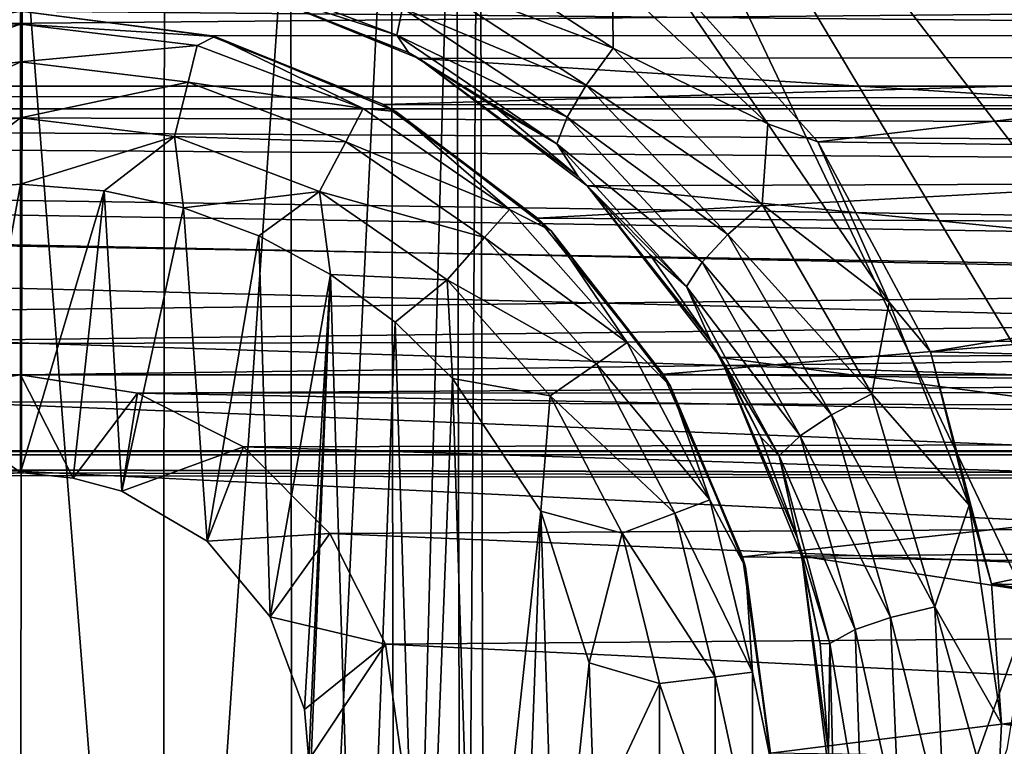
# Model space of a CAD drawing. Header units: metres. Extents: x -95 to 103, y -12 to 12.
# Tile 88 of 256: x -74.2 to -72.5, y 2.41 to 3.67. Entities that reach past the tile are written whole.
import ezdxf

# ---------------------------------------------------------------- set-up
doc = ezdxf.new("R2010")
doc.units = ezdxf.units.M
doc.layers.add('solid_P74500', color=7, linetype='CONTINUOUS')
doc.layers.add('solid_P74500_01', color=7, linetype='CONTINUOUS')

msp = doc.modelspace()

# ---------------------------------------------------------------- linework, layer by layer
at = {"layer": 'solid_P74500'}
for points in [[(-72.165939, 3.03888, -1.8), (-73.40506, 4.65, -1.8), (-69.668259, 5.292052, -1.8)], [(-17, 3.510733, 10.951016), (-90.699997, 3.510733, 10.951016), (-92.5, 5.004237, 10.35396)], [(-73.434319, 0.253508, -1.8), (-73.445152, 4.401396, -1.8), (-73.40506, 4.65, -1.8)], [(-73.393272, 0, -1.8), (-73.434319, 0.253508, -1.8), (-73.40506, 4.65, -1.8)], [(-72.338852, 2.865844, -1.8), (-72.451118, 2.647376, -1.8), (-73.40506, 4.65, -1.8)], [(-73.393272, 0, -1.8), (-73.40506, 4.65, -1.8), (-72.451118, 2.647376, -1.8)], [(-72.165939, 3.03888, -1.8), (-72.338852, 2.865844, -1.8), (-73.40506, 4.65, -1.8)], [(92.5, 3.494029, 12.000992), (92.5, 4.408051, 11.696763), (-94.018356, 3.995162, 11.844352)], [(-73.550743, 0.477996, -1.8), (-73.557976, 4.181844, -1.8), (-73.445152, 4.401396, -1.8)], [(-73.434319, 0.253508, -1.8), (-73.550743, 0.477996, -1.8), (-73.445152, 4.401396, -1.8)], [(-13, 4.208375, 10.163148), (-90.699997, 4.208374, 10.163147), (-90.699997, 3.510733, 10.424719)], [(-13, 4.208375, 10.163148), (-90.699997, 3.510733, 10.424719), (-13, 3.510733, 10.424719)], [(-73.729462, 0.654936, -1.8), (-73.731743, 4.007948, -1.8), (-73.557976, 4.181844, -1.8)], [(-73.550743, 0.477996, -1.8), (-73.729462, 0.654936, -1.8), (-73.557976, 4.181844, -1.8)], [(92.5, 3.494029, 12.000992), (-94.018356, 3.995162, 11.844352), (-94.018356, 3.057308, 12.120349)], [(-73.9534, 0.767877, -1.8), (-73.950836, 3.895406, -1.8), (-73.731743, 4.007948, -1.8)], [(-73.729462, 0.654936, -1.8), (-73.9534, 0.767877, -1.8), (-73.731743, 4.007948, -1.8)], [(-74.203156, 0.806697, -1.8), (-74.442993, 3.893337, -1.8), (-74.196892, 3.855084, -1.8)], [(-73.9534, 0.767877, -1.8), (-74.196892, 3.855084, -1.8), (-73.950836, 3.895406, -1.8)], [(-84.199997, 3.049433, -8.148065), (-14.325, 3.841013, -7.806084), (-85.675003, 3.840867, -7.806155)], [(-84.199997, 3.049433, -8.148065), (-79.199997, 3.049433, -8.148065), (-14.325, 3.841013, -7.806084)], [(-79.199997, 3.049433, -8.148065), (-74.199997, 3.049433, -8.148065), (-14.325, 3.841013, -7.806084)], [(-73.9534, 0.767877, -1.8), (-74.203156, 0.806697, -1.8), (-74.196892, 3.855084, -1.8)], [(-74.199997, 3.049433, -8.148065), (-69.199997, 3.049433, -8.148065), (-14.325, 3.841013, -7.806084)], [(-73.516541, 3.745757, -11.808289), (-73.485123, 3.817962, -11.847516), (-73.173546, 3.61561, -11.920643)], [(-73.173546, 3.61561, -11.920643), (-73.485123, 3.817962, -11.847516), (-73.174294, 3.73789, -11.919488)], [(-73.863747, 3.756431, -11.614441), (-73.548164, 3.638093, -11.66437), (-73.859436, 3.737946, -11.515864)], [(-73.538086, 3.68514, -11.748222), (-73.548164, 3.638093, -11.66437), (-73.863747, 3.756431, -11.614441)], [(-72.905075, 3.484595, -11.999887), (-73.174294, 3.73789, -11.919488), (-73.094147, 3.760041, -11.921078)], [(-70.320724, 3.746235, -11.925424), (-72.818436, 3.453269, -12.013532), (-73.094147, 3.760041, -11.921078)], [(-72.905075, 3.484595, -11.999887), (-73.094147, 3.760041, -11.921078), (-72.818436, 3.453269, -12.013532)], [(-73.528175, 3.608274, -11.569904), (-73.842262, 3.733493, -10.877088), (-73.859436, 3.737946, -11.515864)], [(-73.548164, 3.638093, -11.66437), (-73.528175, 3.608274, -11.569904), (-73.859436, 3.737946, -11.515864)], [(-73.516541, 3.745757, -11.808289), (-73.219818, 3.551673, -11.881769), (-73.538086, 3.68514, -11.748222)], [(-73.516541, 3.745757, -11.808289), (-73.173546, 3.61561, -11.920643), (-73.219818, 3.551673, -11.881769)], [(-73.173546, 3.61561, -11.920643), (-73.174294, 3.73789, -11.919488), (-72.905075, 3.484595, -11.999887)], [(-70.320724, 3.746235, -11.925424), (-70.602242, 3.423377, -12.022083), (-72.818436, 3.453269, -12.013532)], [(-69.882599, 3.602482, -10.921178), (-69.555458, 3.733841, -10.876968), (-73.842262, 3.733493, -10.877088)], [(-69.882599, 3.602482, -10.921178), (-73.842262, 3.733493, -10.877088), (-73.510132, 3.598021, -10.922648)], [(-73.528175, 3.608274, -11.569904), (-73.510132, 3.598021, -10.922648), (-73.842262, 3.733493, -10.877088)], [(-73.538086, 3.68514, -11.748222), (-73.252953, 3.495954, -11.822245), (-73.548164, 3.638093, -11.66437)], [(-73.219818, 3.551673, -11.881769), (-73.252953, 3.495954, -11.822245), (-73.538086, 3.68514, -11.748222)], [(-74.199997, 3.68, -9.190625), (-74.532959, 3.636655, -9.207863), (-79.199997, 3.68, -9.190625)], [(-74.536469, 3.635704, -12.7), (-74.532959, 3.636655, -9.207863), (-74.199997, 3.68, -9.190625)], [(-74.536469, 3.635704, -12.7), (-74.199997, 3.68, -9.190625), (-74.199997, 3.68, -12.7)], [(-74.505669, 3.620139, -12.814588), (-74.536469, 3.635704, -12.7), (-74.199997, 3.68, -12.7)], [(-74.505669, 3.620139, -12.814588), (-74.199997, 3.68, -12.7), (-74.199997, 3.657254, -12.814588)], [(-69.532959, 3.636655, -9.207863), (-73.872665, 3.637856, -9.207389), (-74.199997, 3.68, -9.190625)], [(-74.199997, 3.68, -12.7), (-74.199997, 3.68, -9.190625), (-73.872665, 3.637856, -9.207389)], [(-69.199997, 3.68, -9.190625), (-69.532959, 3.636655, -9.207863), (-74.199997, 3.68, -9.190625)], [(-74.199997, 3.68, -12.7), (-73.872665, 3.637856, -9.207389), (-73.863533, 3.635704, -12.7)], [(-74.199997, 3.68, -12.7), (-73.863533, 3.635704, -12.7), (-74.199997, 3.657254, -12.814588)], [(-74.490105, 3.556991, -12.912048), (-74.505669, 3.620139, -12.814588), (-74.199997, 3.657254, -12.814588)], [(-74.490105, 3.556991, -12.912048), (-74.199997, 3.657254, -12.814588), (-74.199997, 3.592215, -12.912048)], [(-74.199997, 3.657254, -12.814588), (-73.894333, 3.620139, -12.814588), (-74.199997, 3.592215, -12.912048)], [(-73.863533, 3.635704, -12.7), (-73.894333, 3.620139, -12.814588), (-74.199997, 3.657254, -12.814588)], [(-73.863533, 3.635704, -12.7), (-73.60643, 3.510952, -12.814588), (-73.894333, 3.620139, -12.814588)], [(-69.532959, 3.636655, -9.207863), (-73.571136, 3.51812, -9.253801), (-73.872665, 3.637856, -9.207389)], [(-73.863533, 3.635704, -12.7), (-73.872665, 3.637856, -9.207389), (-73.571136, 3.51812, -9.253801)], [(-73.863533, 3.635704, -12.7), (-73.571136, 3.51812, -9.253801), (-73.550003, 3.505833, -12.7)], [(-73.863533, 3.635704, -12.7), (-73.550003, 3.505833, -12.7), (-73.60643, 3.510952, -12.814588)], [(-69.532959, 3.636655, -9.207863), (-69.842018, 3.510387, -9.256737), (-73.571136, 3.51812, -9.253801)], [(-73.548164, 3.638093, -11.66437), (-73.270859, 3.449903, -11.739147), (-73.528175, 3.608274, -11.569904)], [(-73.252953, 3.495954, -11.822245), (-73.270859, 3.449903, -11.739147), (-73.548164, 3.638093, -11.66437)], [(-73.894333, 3.620139, -12.814588), (-73.909897, 3.556991, -12.912048), (-74.199997, 3.592215, -12.912048)], [(-73.894333, 3.620139, -12.814588), (-73.60643, 3.510952, -12.814588), (-73.909897, 3.556991, -12.912048)], [(-73.374428, 3.510679, -11.608834), (-73.510132, 3.598021, -10.922648), (-73.528175, 3.608274, -11.569904)], [(-73.270859, 3.449903, -11.739147), (-73.374428, 3.510679, -11.608834), (-73.528175, 3.608274, -11.569904)], [(-70.170372, 3.387967, -10.989617), (-69.882599, 3.602482, -10.921178), (-73.510132, 3.598021, -10.922648)], [(-73.219818, 3.551673, -11.881769), (-73.173546, 3.61561, -11.920643), (-72.915146, 3.344552, -12.009681)], [(-72.915146, 3.344552, -12.009681), (-73.173546, 3.61561, -11.920643), (-72.905075, 3.484595, -11.999887)], [(-74.490105, 3.556991, -12.912048), (-74.199997, 3.592215, -12.912048), (-74.466789, 3.462411, -12.977164)], [(-74.466789, 3.462411, -12.977164), (-74.199997, 3.592215, -12.912048), (-74.199997, 3.494805, -12.977164)], [(-74.199997, 3.592215, -12.912048), (-73.909897, 3.556991, -12.912048), (-74.199997, 3.494805, -12.977164)], [(-70.170372, 3.387967, -10.989617), (-73.510132, 3.598021, -10.922648), (-73.218452, 3.377074, -10.99297)], [(-73.234184, 3.393512, -11.653023), (-73.218452, 3.377074, -10.99297), (-73.510132, 3.598021, -10.922648)], [(-73.234184, 3.393512, -11.653023), (-73.510132, 3.598021, -10.922648), (-73.374428, 3.510679, -11.608834)], [(-8.2, 2.162539, 9.147798), (-90.699997, 2.162539, 9.147798), (-90.699997, 3.55, 8.703878)], [(-16.67, 3.55, 0.5), (-90.699997, 3.55, 8.703878), (-88, 3.55, 0.5)], [(-16.67, 3.55, 8.703878), (-90.699997, 3.55, 8.703878), (-16.67, 3.55, 0.5)], [(-16.67, 3.05, 8.891428), (-8.2, 2.162539, 9.147798), (-90.699997, 3.55, 8.703878)], [(-16.67, 3.301332, 8.801205), (-16.67, 3.05, 8.891428), (-90.699997, 3.55, 8.703878)], [(-16.67, 3.301332, 8.801205), (-90.699997, 3.55, 8.703878), (-16.67, 3.55, 8.703878)], [(-42.130733, -2.890517, 0.5), (-88, 3.55, 0.5), (-88, -3.55, 0.5)], [(-16.950249, 3.457469, 0.5), (-16.67, 3.55, 0.5), (-88, 3.55, 0.5)], [(-42.494564, -2.812256, 0.5), (-88, 3.55, 0.5), (-42.130733, -2.890517, 0.5)], [(-42.130733, 2.890517, 0.5), (-37.956421, 3.255723, 0.5), (-88, 3.55, 0.5)], [(-16.950249, 3.457469, 0.5), (-88, 3.55, 0.5), (-37.956421, 3.255723, 0.5)], [(-42.494602, 2.812241, 0.5), (-42.130733, 2.890517, 0.5), (-88, 3.55, 0.5)], [(-42.825382, 2.648475, 0.5), (-42.494602, 2.812241, 0.5), (-88, 3.55, 0.5)], [(-43.105759, 2.409416, 0.5), (-42.825382, 2.648475, 0.5), (-88, 3.55, 0.5)], [(-43.319454, 2.109267, 0.5), (-43.105759, 2.409416, 0.5), (-88, 3.55, 0.5)], [(-43.453747, 1.765491, 0.5), (-43.319454, 2.109267, 0.5), (-88, 3.55, 0.5)], [(-43.5, 1.396225, 0.5), (-43.453747, 1.765491, 0.5), (-88, 3.55, 0.5)], [(-43.5, -1.396225, 0.5), (-43.5, 1.396225, 0.5), (-88, 3.55, 0.5)], [(-43.453735, -1.765533, 0.5), (-43.5, -1.396225, 0.5), (-88, 3.55, 0.5)], [(-43.31942, -2.109326, 0.5), (-43.453735, -1.765533, 0.5), (-88, 3.55, 0.5)], [(-43.105709, -2.409473, 0.5), (-43.31942, -2.109326, 0.5), (-88, 3.55, 0.5)], [(-42.825325, -2.648513, 0.5), (-43.105709, -2.409473, 0.5), (-88, 3.55, 0.5)], [(-42.494564, -2.812256, 0.5), (-42.825325, -2.648513, 0.5), (-88, 3.55, 0.5)], [(-73.909897, 3.556991, -12.912048), (-73.933212, 3.462411, -12.977164), (-74.199997, 3.494805, -12.977164)], [(-73.909897, 3.556991, -12.912048), (-73.636658, 3.453363, -12.912048), (-73.933212, 3.462411, -12.977164)], [(-73.60643, 3.510952, -12.814588), (-73.636658, 3.453363, -12.912048), (-73.909897, 3.556991, -12.912048)], [(-73.219818, 3.551673, -11.881769), (-72.974632, 3.292529, -11.971021), (-73.252953, 3.495954, -11.822245)], [(-73.219818, 3.551673, -11.881769), (-72.915146, 3.344552, -12.009681), (-72.974632, 3.292529, -11.971021)], [(-69.842018, 3.510387, -9.256737), (-73.304291, 3.320911, -9.32639), (-73.571136, 3.51812, -9.253801)], [(-73.550003, 3.505833, -12.7), (-73.571136, 3.51812, -9.253801), (-73.304291, 3.320911, -9.32639)], [(-90.699997, 3.510733, 10.845956), (-90.699997, 3.510733, 10.951016), (-17, 3.510733, 10.951016)], [(-90.699997, 3.510733, 10.845956), (-17, 3.510733, 10.951016), (-90.699997, 3.510733, 10.424719)], [(-15.000362, 3.510733, 10.6882), (-90.699997, 3.510733, 10.424719), (-17, 3.510733, 10.951016)], [(-13, 3.510733, 10.424719), (-90.699997, 3.510733, 10.424719), (-15.000362, 3.510733, 10.6882)], [(-73.60643, 3.510952, -12.814588), (-73.353027, 3.336038, -12.814588), (-73.636658, 3.453363, -12.912048)], [(-73.550003, 3.505833, -12.7), (-73.353027, 3.336038, -12.814588), (-73.60643, 3.510952, -12.814588)], [(-73.550003, 3.505833, -12.7), (-73.304291, 3.320911, -9.32639), (-73.280762, 3.299239, -12.7)], [(-73.550003, 3.505833, -12.7), (-73.280762, 3.299239, -12.7), (-73.353027, 3.336038, -12.814588)], [(-73.270859, 3.449903, -11.739147), (-73.234184, 3.393512, -11.653023), (-73.374428, 3.510679, -11.608834)], [(-69.842018, 3.510387, -9.256737), (-70.11454, 3.302196, -9.333033), (-73.304291, 3.320911, -9.32639)], [(89.300003, 2.55, 12.237136), (92.5, 3.494029, 12.000992), (-94.018356, 3.057308, 12.120349)], [(-74.466789, 3.462411, -12.977164), (-74.199997, 3.494805, -12.977164), (-74.370331, 3.365383, -13)], [(-74.199997, 3.494805, -12.977164), (-74.199997, 3.38, -13), (-74.370331, 3.365383, -13)], [(-74.199997, 3.494805, -12.977164), (-73.933212, 3.462411, -12.977164), (-74.199997, 3.38, -13)], [(-73.252953, 3.495954, -11.822245), (-73.019142, 3.244979, -11.911822), (-73.270859, 3.449903, -11.739147)], [(-72.974632, 3.292529, -11.971021), (-73.019142, 3.244979, -11.911822), (-73.252953, 3.495954, -11.822245)], [(-72.915146, 3.344552, -12.009681), (-72.905075, 3.484595, -11.999887), (-72.69529, 3.175596, -12.088072)], [(-72.69529, 3.175596, -12.088072), (-72.905075, 3.484595, -11.999887), (-72.818436, 3.453269, -12.013532)], [(-73.933212, 3.462411, -12.977164), (-74.054955, 3.36864, -13), (-74.199997, 3.38, -13)], [(-73.933212, 3.462411, -12.977164), (-73.917511, 3.339016, -13), (-74.054955, 3.36864, -13)], [(-73.933212, 3.462411, -12.977164), (-73.681923, 3.367111, -12.977164), (-73.917511, 3.339016, -13)], [(-73.636658, 3.453363, -12.912048), (-73.681923, 3.367111, -12.977164), (-73.933212, 3.462411, -12.977164)], [(-73.636658, 3.453363, -12.912048), (-73.396156, 3.287356, -12.912048), (-73.681923, 3.367111, -12.977164)], [(-73.353027, 3.336038, -12.814588), (-73.396156, 3.287356, -12.912048), (-73.636658, 3.453363, -12.912048)], [(-73.270859, 3.449903, -11.739147), (-73.046227, 3.202752, -11.829181), (-73.234184, 3.393512, -11.653023)], [(-73.019142, 3.244979, -11.911822), (-73.046227, 3.202752, -11.829181), (-73.270859, 3.449903, -11.739147)], [(-70.602242, 3.423377, -12.022083), (-72.62323, 3.089321, -12.112229), (-72.818436, 3.453269, -12.013532)], [(-72.69529, 3.175596, -12.088072), (-72.818436, 3.453269, -12.013532), (-72.62323, 3.089321, -12.112229)], [(-70.602242, 3.423377, -12.022083), (-70.792992, 3.046415, -12.123092), (-72.62323, 3.089321, -12.112229)], [(-74.370331, 3.365383, -13), (-74.199997, 3.38, -13), (-74.291832, 2.870482, -13)], [(-74.199997, 3.38, -13), (-74.199997, 2.88, -13), (-74.291832, 2.870482, -13)], [(-74.199997, 3.38, -13), (-74.054955, 3.36864, -13), (-74.199997, 2.88, -13)], [(-73.109665, 3.258162, -11.703462), (-73.218452, 3.377074, -10.99297), (-73.234184, 3.393512, -11.653023)], [(-73.046227, 3.202752, -11.829181), (-73.109665, 3.258162, -11.703462), (-73.234184, 3.393512, -11.653023)], [(-70.402275, 3.097138, -11.075095), (-70.170372, 3.387967, -10.989617), (-73.218452, 3.377074, -10.99297)], [(-74.054955, 3.36864, -13), (-74.108688, 2.870527, -13), (-74.199997, 2.88, -13)], [(-74.054955, 3.36864, -13), (-74.024689, 2.847855, -13), (-74.108688, 2.870527, -13)], [(-74.054955, 3.36864, -13), (-73.917511, 3.339016, -13), (-74.024689, 2.847855, -13)], [(-73.681923, 3.367111, -12.977164), (-73.787125, 3.290737, -13), (-73.917511, 3.339016, -13)], [(-73.681923, 3.367111, -12.977164), (-73.663017, 3.223215, -13), (-73.787125, 3.290737, -13)], [(-73.681923, 3.367111, -12.977164), (-73.460747, 3.214443, -12.977164), (-73.663017, 3.223215, -13)], [(-73.396156, 3.287356, -12.912048), (-73.460747, 3.214443, -12.977164), (-73.681923, 3.367111, -12.977164)], [(-70.402275, 3.097138, -11.075095), (-73.218452, 3.377074, -10.99297), (-72.987381, 3.07956, -11.079996)], [(-73.003441, 3.106803, -11.755662), (-72.987381, 3.07956, -11.079996), (-73.218452, 3.377074, -10.99297)], [(-73.003441, 3.106803, -11.755662), (-73.218452, 3.377074, -10.99297), (-73.109665, 3.258162, -11.703462)], [(-72.974632, 3.292529, -11.971021), (-72.915146, 3.344552, -12.009681), (-72.724915, 3.016603, -12.105072)], [(-72.724915, 3.016603, -12.105072), (-72.915146, 3.344552, -12.009681), (-72.69529, 3.175596, -12.088072)], [(-73.917511, 3.339016, -13), (-73.876678, 2.760992, -13), (-74.024689, 2.847855, -13)], [(-73.917511, 3.339016, -13), (-73.787125, 3.290737, -13), (-73.876678, 2.760992, -13)], [(-73.353027, 3.336038, -12.814588), (-73.148842, 3.105563, -12.814588), (-73.396156, 3.287356, -12.912048)], [(-73.280762, 3.299239, -12.7), (-73.148842, 3.105563, -12.814588), (-73.353027, 3.336038, -12.814588)], [(-70.11454, 3.302196, -9.333033), (-73.086578, 3.050882, -9.41818), (-73.304291, 3.320911, -9.32639)], [(-73.280762, 3.299239, -12.7), (-73.304291, 3.320911, -9.32639), (-73.086578, 3.050882, -9.41818)], [(-73.280762, 3.299239, -12.7), (-73.086578, 3.050882, -9.41818), (-73.074165, 3.03, -12.7)], [(-73.280762, 3.299239, -12.7), (-73.074165, 3.03, -12.7), (-73.148842, 3.105563, -12.814588)], [(-70.11454, 3.302196, -9.333033), (-70.331924, 3.019476, -9.428296), (-73.086578, 3.050882, -9.41818)], [(-72.974632, 3.292529, -11.971021), (-72.79493, 2.979945, -12.066422), (-73.019142, 3.244979, -11.911822)], [(-72.974632, 3.292529, -11.971021), (-72.724915, 3.016603, -12.105072), (-72.79493, 2.979945, -12.066422)], [(-73.787125, 3.290737, -13), (-73.767342, 2.63014, -13), (-73.876678, 2.760992, -13)], [(-73.787125, 3.290737, -13), (-73.663017, 3.223215, -13), (-73.767342, 2.63014, -13)], [(-73.396156, 3.287356, -12.912048), (-73.20237, 3.068617, -12.912048), (-73.460747, 3.214443, -12.977164)], [(-73.148842, 3.105563, -12.814588), (-73.20237, 3.068617, -12.912048), (-73.396156, 3.287356, -12.912048)], [(-73.046227, 3.202752, -11.829181), (-73.003441, 3.106803, -11.755662), (-73.109665, 3.258162, -11.703462)], [(-73.019142, 3.244979, -11.911822), (-72.849319, 2.944101, -12.007238), (-73.046227, 3.202752, -11.829181)], [(-72.79493, 2.979945, -12.066422), (-72.849319, 2.944101, -12.007238), (-73.019142, 3.244979, -11.911822)], [(-73.663017, 3.223215, -13), (-73.708229, 2.469405, -13), (-73.767342, 2.63014, -13)], [(-73.663017, 3.223215, -13), (-73.731499, 1.497416, -13), (-73.700722, 2.382048, -13)], [(-73.663017, 3.223215, -13), (-73.611977, 1.571459, -13), (-73.731499, 1.497416, -13)], [(-73.663017, 3.223215, -13), (-73.700722, 2.382048, -13), (-73.708229, 2.469405, -13)], [(-73.663017, 3.223215, -13), (-73.550758, 3.140564, -13), (-73.611977, 1.571459, -13)], [(-73.460747, 3.214443, -12.977164), (-73.550758, 3.140564, -13), (-73.663017, 3.223215, -13)], [(-73.460747, 3.214443, -12.977164), (-73.451889, 3.04319, -13), (-73.550758, 3.140564, -13)], [(-73.460747, 3.214443, -12.977164), (-73.282532, 3.013281, -12.977164), (-73.451889, 3.04319, -13)], [(-73.20237, 3.068617, -12.912048), (-73.282532, 3.013281, -12.977164), (-73.460747, 3.214443, -12.977164)], [(-73.046227, 3.202752, -11.829181), (-72.885521, 2.909325, -11.924619), (-73.003441, 3.106803, -11.755662)], [(-72.849319, 2.944101, -12.007238), (-72.885521, 2.909325, -11.924619), (-73.046227, 3.202752, -11.829181)], [(-72.724915, 3.016603, -12.105072), (-72.69529, 3.175596, -12.088072), (-72.556755, 2.823383, -12.176609)], [(-72.556755, 2.823383, -12.176609), (-72.69529, 3.175596, -12.088072), (-72.62323, 3.089321, -12.112229)], [(-73.550758, 3.140564, -13), (-73.505363, 1.660704, -13), (-73.611977, 1.571459, -13)], [(-73.550758, 3.140564, -13), (-73.451889, 3.04319, -13), (-73.505363, 1.660704, -13)], [(-73.148842, 3.105563, -12.814588), (-73.005745, 2.832921, -12.814588), (-73.20237, 3.068617, -12.912048)], [(-73.074165, 3.03, -12.7), (-73.005745, 2.832921, -12.814588), (-73.148842, 3.105563, -12.814588)], [(-72.917633, 2.941731, -11.808992), (-72.987381, 3.07956, -11.079996), (-73.003441, 3.106803, -11.755662)], [(-72.885521, 2.909325, -11.924619), (-72.917633, 2.941731, -11.808992), (-73.003441, 3.106803, -11.755662)], [(-70.548111, 2.756503, -11.164752), (-70.402275, 3.097138, -11.075095), (-72.987381, 3.07956, -11.079996)], [(-70.792992, 3.046415, -12.123092), (-72.517639, 2.687148, -12.207753), (-72.62323, 3.089321, -12.112229)], [(-72.556755, 2.823383, -12.176609), (-72.62323, 3.089321, -12.112229), (-72.517639, 2.687148, -12.207753)], [(-70.548111, 2.756503, -11.164752), (-72.987381, 3.07956, -11.079996), (-72.846214, 2.735547, -11.169906)], [(-72.854233, 2.765902, -11.863027), (-72.846214, 2.735547, -11.169906), (-72.987381, 3.07956, -11.079996)], [(-72.854233, 2.765902, -11.863027), (-72.987381, 3.07956, -11.079996), (-72.917633, 2.941731, -11.808992)], [(89.300003, 2.55, 12.237136), (-94.018356, 3.057308, 12.120349), (-94.018356, 2.100752, 12.322209)], [(-73.20237, 3.068617, -12.912048), (-73.066559, 2.809857, -12.912048), (-73.282532, 3.013281, -12.977164)], [(-73.005745, 2.832921, -12.814588), (-73.066559, 2.809857, -12.912048), (-73.20237, 3.068617, -12.912048)], [(-79.199997, 3.049433, -8.148065), (-78.997627, 3.017784, -8.15984), (-74.199997, 3.049433, -8.148065)], [(-78.997627, 3.017784, -8.15984), (-74.39473, 3.020148, -8.158965), (-74.199997, 3.049433, -8.148065)], [(-74.199997, 2.88, -13), (-74.199997, 3.049433, -8.148065), (-74.39473, 3.020148, -8.158965)], [(-74.199997, 3.049433, -8.148065), (-73.997627, 3.017784, -8.15984), (-69.199997, 3.049433, -8.148065)], [(-74.108688, 2.870527, -13), (-73.997627, 3.017784, -8.15984), (-74.199997, 3.049433, -8.148065)], [(-74.199997, 2.88, -13), (-74.108688, 2.870527, -13), (-74.199997, 3.049433, -8.148065)], [(-73.997627, 3.017784, -8.15984), (-69.39473, 3.020148, -8.158965), (-69.199997, 3.049433, -8.148065)], [(-73.451889, 3.04319, -13), (-73.411118, 1.76597, -13), (-73.505363, 1.660704, -13)], [(-73.451889, 3.04319, -13), (-73.298904, 2.813346, -13), (-73.411118, 1.76597, -13)], [(-73.282532, 3.013281, -12.977164), (-73.298904, 2.813346, -13), (-73.451889, 3.04319, -13)], [(-70.331924, 3.019476, -9.428296), (-72.949402, 2.733988, -9.515004), (-73.086578, 3.050882, -9.41818)], [(-73.074165, 3.03, -12.7), (-73.086578, 3.050882, -9.41818), (-72.949402, 2.733988, -9.515004)], [(-70.792992, 3.046415, -12.123092), (-70.888779, 2.63359, -12.219419), (-72.517639, 2.687148, -12.207753)], [(-74.291832, 2.870482, -13), (-74.199997, 2.88, -13), (-74.39473, 3.020148, -8.158965)], [(-73.997627, 3.017784, -8.15984), (-69.571693, 2.935004, -8.189979), (-69.39473, 3.020148, -8.158965)], [(-73.074165, 3.03, -12.7), (-72.949402, 2.733988, -9.515004), (-72.944298, 2.716465, -12.7)], [(-73.074165, 3.03, -12.7), (-72.944298, 2.716465, -12.7), (-73.005745, 2.832921, -12.814588)], [(-74.108688, 2.870527, -13), (-74.024689, 2.847855, -13), (-73.997627, 3.017784, -8.15984)], [(-74.024689, 2.847855, -13), (-73.813751, 2.924519, -8.193728), (-73.997627, 3.017784, -8.15984)], [(-73.997627, 3.017784, -8.15984), (-73.813751, 2.924519, -8.193728), (-69.571693, 2.935004, -8.189979)], [(-73.282532, 3.013281, -12.977164), (-73.157639, 2.775315, -12.977164), (-73.298904, 2.813346, -13)], [(-73.066559, 2.809857, -12.912048), (-73.157639, 2.775315, -12.977164), (-73.282532, 3.013281, -12.977164)], [(-70.331924, 3.019476, -9.428296), (-70.459763, 2.700557, -9.524547), (-72.949402, 2.733988, -9.515004)], [(-72.79493, 2.979945, -12.066422), (-72.724915, 3.016603, -12.105072), (-72.616051, 2.64741, -12.197927)], [(-72.616051, 2.64741, -12.197927), (-72.724915, 3.016603, -12.105072), (-72.556755, 2.823383, -12.176609)], [(-72.79493, 2.979945, -12.066422), (-72.692802, 2.628927, -12.159114), (-72.849319, 2.944101, -12.007238)], [(-72.79493, 2.979945, -12.066422), (-72.616051, 2.64741, -12.197927), (-72.692802, 2.628927, -12.159114)], [(-73.813751, 2.924519, -8.193728), (-69.719208, 2.796605, -8.238264), (-69.571693, 2.935004, -8.189979)], [(-72.885521, 2.909325, -11.924619), (-72.854233, 2.765902, -11.863027), (-72.917633, 2.941731, -11.808992)], [(-72.849319, 2.944101, -12.007238), (-72.754227, 2.607949, -12.099682), (-72.885521, 2.909325, -11.924619)], [(-72.692802, 2.628927, -12.159114), (-72.754227, 2.607949, -12.099682), (-72.849319, 2.944101, -12.007238)], [(-90.699997, 2.917726, 11.123708), (89.300003, 2.45, 11.235991), (-92.5, 1.797969, 11.358385)], [(-90.699997, 2.917726, 11.123708), (-16.78986, 2.912514, 11.097919), (-17, 2.917726, 11.123708)], [(-90.699997, 2.910733, 11.071284), (-16.78986, 2.912514, 11.097919), (-90.699997, 2.917726, 11.123708)], [(-74.024689, 2.847855, -13), (-73.876678, 2.760992, -13), (-73.813751, 2.924519, -8.193728)], [(-73.876678, 2.760992, -13), (-73.664497, 2.774547, -8.245719), (-73.813751, 2.924519, -8.193728)], [(-73.813751, 2.924519, -8.193728), (-73.664497, 2.774547, -8.245719), (-69.719208, 2.796605, -8.238264)], [(-90.699997, 2.910733, 11.071284), (-16.580158, 2.910733, 11.071284), (-16.78986, 2.912514, 11.097919)], [(-90.699997, 1.617044, 10.880484), (-13, 1.617046, 10.880494), (-13, 2.910733, 10.607904)], [(-14.790274, 2.910733, 10.839775), (-16.580158, 2.910733, 11.071284), (-90.699997, 2.910733, 11.071284)], [(-90.699997, 2.910733, 11.071284), (-13, 2.910733, 10.607904), (-14.790274, 2.910733, 10.839775)], [(-90.699997, 2.910733, 11.071284), (-90.699997, 2.910733, 11.022143), (-13, 2.910733, 10.607904)], [(-90.699997, 2.910733, 10.607904), (-13, 2.910733, 10.607904), (-90.699997, 2.910733, 11.022143)], [(-90.699997, 1.617044, 10.880484), (-13, 2.910733, 10.607904), (-90.699997, 2.910733, 10.607904)], [(-72.885521, 2.909325, -11.924619), (-72.797775, 2.584173, -12.016713), (-72.854233, 2.765902, -11.863027)], [(-72.754227, 2.607949, -12.099682), (-72.797775, 2.584173, -12.016713), (-72.885521, 2.909325, -11.924619)], [(-73.005745, 2.832921, -12.814588), (-72.93206, 2.533956, -12.814588), (-73.066559, 2.809857, -12.912048)], [(-72.944298, 2.716465, -12.7), (-72.93206, 2.533956, -12.814588), (-73.005745, 2.832921, -12.814588)], [(-72.616051, 2.64741, -12.197927), (-72.556755, 2.823383, -12.176609), (-72.500259, 2.4446, -12.258627)], [(-72.556755, 2.823383, -12.176609), (-72.517639, 2.687148, -12.207753), (-72.500259, 2.4446, -12.258627)], [(-73.298904, 2.813346, -13), (-73.333122, 1.881509, -13), (-73.411118, 1.76597, -13)], [(-73.298904, 2.813346, -13), (-73.272682, 2.00642, -13), (-73.333122, 1.881509, -13)], [(-73.298904, 2.813346, -13), (-73.214638, 2.550327, -13), (-73.272682, 2.00642, -13)], [(-73.157639, 2.775315, -12.977164), (-73.214638, 2.550327, -13), (-73.298904, 2.813346, -13)], [(-73.066559, 2.809857, -12.912048), (-72.99662, 2.526116, -12.912048), (-73.157639, 2.775315, -12.977164)], [(-72.93206, 2.533956, -12.814588), (-72.99662, 2.526116, -12.912048), (-73.066559, 2.809857, -12.912048)], [(-73.664497, 2.774547, -8.245719), (-69.82132, 2.613603, -8.298137), (-69.719208, 2.796605, -8.238264)], [(-73.876678, 2.760992, -13), (-73.767342, 2.63014, -13), (-73.664497, 2.774547, -8.245719)], [(-73.767342, 2.63014, -13), (-73.567863, 2.582519, -8.307863), (-73.664497, 2.774547, -8.245719)], [(-73.664497, 2.774547, -8.245719), (-73.567863, 2.582519, -8.307863), (-69.82132, 2.613603, -8.298137)], [(-73.157639, 2.775315, -12.977164), (-73.093323, 2.514375, -12.977164), (-73.214638, 2.550327, -13)], [(-72.99662, 2.526116, -12.912048), (-73.093323, 2.514375, -12.977164), (-73.157639, 2.775315, -12.977164)], [(-72.814804, 2.58307, -11.913528), (-72.846214, 2.735547, -11.169906), (-72.854233, 2.765902, -11.863027)], [(-72.797775, 2.584173, -12.016713), (-72.814804, 2.58307, -11.913528), (-72.854233, 2.765902, -11.863027)], [(-70.599396, 2.391351, -11.248619), (-70.548111, 2.756503, -11.164752), (-72.846214, 2.735547, -11.169906)], [(-70.459763, 2.700557, -9.524547), (-72.900589, 2.393657, -9.606269), (-72.949402, 2.733988, -9.515004)], [(-72.944298, 2.716465, -12.7), (-72.949402, 2.733988, -9.515004), (-72.900589, 2.393657, -9.606269)], [(-70.599396, 2.391351, -11.248619), (-72.846214, 2.735547, -11.169906), (-72.800774, 2.369275, -11.25329)], [(-72.800095, 2.396032, -11.96127), (-72.800774, 2.369275, -11.25329), (-72.846214, 2.735547, -11.169906)], [(-72.800095, 2.396032, -11.96127), (-72.846214, 2.735547, -11.169906), (-72.814804, 2.58307, -11.913528)], [(-72.944298, 2.716465, -12.7), (-72.900589, 2.393657, -9.606269), (-72.900002, 2.38, -12.7)], [(-72.944298, 2.716465, -12.7), (-72.900002, 2.38, -12.7), (-72.93206, 2.533956, -12.814588)], [(-70.459763, 2.700557, -9.524547), (-70.498924, 2.360528, -9.614464), (-72.900589, 2.393657, -9.606269)], [(-70.899841, 2.444274, -12.258692), (-72.500259, 2.4446, -12.258627), (-72.517639, 2.687148, -12.207753)], [(-70.888779, 2.63359, -12.219419), (-70.899841, 2.444274, -12.258692), (-72.517639, 2.687148, -12.207753)], [(-73.393272, 0, -1.8), (-72.451118, 2.647376, -1.8), (-72.491013, 2.4, -1.8)], [(-72.692802, 2.628927, -12.159114), (-72.616051, 2.64741, -12.197927), (-72.598625, 2.256756, -12.280824)], [(-72.616051, 2.64741, -12.197927), (-72.500259, 2.4446, -12.258627), (-72.509254, 2.265586, -12.292971)], [(-72.598625, 2.256756, -12.280824), (-72.616051, 2.64741, -12.197927), (-72.509254, 2.265586, -12.292971)], [(-73.767342, 2.63014, -13), (-73.708229, 2.469405, -13), (-73.567863, 2.582519, -8.307863)], [(-72.692802, 2.628927, -12.159114), (-72.677437, 2.258194, -12.241754), (-72.754227, 2.607949, -12.099682)], [(-72.692802, 2.628927, -12.159114), (-72.598625, 2.256756, -12.280824), (-72.677437, 2.258194, -12.241754)], [(-73.567863, 2.582519, -8.307863), (-69.861565, 2.402006, -8.36184), (-69.82132, 2.613603, -8.298137)], [(-72.754227, 2.607949, -12.099682), (-72.741875, 2.254269, -12.181929), (-72.797775, 2.584173, -12.016713)], [(-72.677437, 2.258194, -12.241754), (-72.741875, 2.254269, -12.181929), (-72.754227, 2.607949, -12.099682)], [(-73.708229, 2.469405, -13), (-73.700722, 2.382048, -13), (-73.567863, 2.582519, -8.307863)], [(-73.700722, 2.382048, -13), (-73.538475, 2.371784, -8.370462), (-73.567863, 2.582519, -8.307863)], [(-73.567863, 2.582519, -8.307863), (-73.538475, 2.371784, -8.370462), (-69.861565, 2.402006, -8.36184)], [(-72.797775, 2.584173, -12.016713), (-72.800095, 2.396032, -11.96127), (-72.814804, 2.58307, -11.913528)], [(-72.797775, 2.584173, -12.016713), (-72.789513, 2.244179, -12.098412), (-72.800095, 2.396032, -11.96127)], [(-72.741875, 2.254269, -12.181929), (-72.789513, 2.244179, -12.098412), (-72.797775, 2.584173, -12.016713)], [(89.300003, 2.500021, 12.247444), (89.300003, 2.55, 12.237136), (-94.018356, 2.100752, 12.322209)], [(-73.214638, 2.550327, -13), (-73.205719, 2.274285, -13), (-73.272682, 2.00642, -13)], [(-73.093323, 2.514375, -12.977164), (-73.205719, 2.274285, -13), (-73.214638, 2.550327, -13)], [(-72.99662, 2.526116, -12.912048), (-72.99662, 2.233884, -12.912048), (-73.093323, 2.514375, -12.977164)], [(-72.93206, 2.533956, -12.814588), (-72.93206, 2.226044, -12.814588), (-72.99662, 2.526116, -12.912048)], [(-72.93206, 2.226044, -12.814588), (-72.99662, 2.233884, -12.912048), (-72.99662, 2.526116, -12.912048)], [(-72.900002, 2.38, -12.7), (-72.93206, 2.226044, -12.814588), (-72.93206, 2.533956, -12.814588)], [(-73.093323, 2.514375, -12.977164), (-73.093323, 2.245625, -12.977164), (-73.205719, 2.274285, -13)], [(-72.99662, 2.233884, -12.912048), (-73.093323, 2.245625, -12.977164), (-73.093323, 2.514375, -12.977164)], [(89.300003, 2.45, 12.257548), (89.300003, 2.500021, 12.247444), (-94.018356, 2.100752, 12.322209)], [(92.5, 2.45, 12.257548), (89.300003, 2.45, 12.257548), (-94.018356, 2.100752, 12.322209)], [(92.5, 1.230983, 12.439234), (92.5, 2.45, 12.257548), (-94.018356, 2.100752, 12.322209)], [(-70.884407, 2.208822, -12.303296), (-72.509254, 2.265586, -12.292971), (-72.500259, 2.4446, -12.258627)], [(-70.899841, 2.444274, -12.258692), (-70.884407, 2.208822, -12.303296), (-72.500259, 2.4446, -12.258627)]]:
    msp.add_3dface(points, dxfattribs=at)
at = {"layer": 'solid_P74500_01'}
for points in [[(-17, 3.510733, 10.951016), (-92.5, 5.004237, 10.35396), (92.5, 4.24661, 10.687108)], [(-90.699997, 2.917726, 11.123708), (89.300003, 2.500025, 11.224967), (89.300003, 2.45, 11.235991)], [(-90.699997, 2.917726, 11.123708), (89.300003, 2.55, 11.213719), (89.300003, 2.500025, 11.224967)], [(-90.699997, 2.917726, 11.123708), (92.5, 2.55, 11.213719), (89.300003, 2.55, 11.213719)], [(-90.699997, 2.917726, 11.123708), (-17, 2.917726, 11.123708), (92.5, 2.55, 11.213719)], [(-92.5, 1.797969, 11.358385), (89.300003, 2.45, 11.235991), (89.300003, 1.232091, 11.4338)]]:
    msp.add_3dface(points, dxfattribs=at)

doc.saveas('drawing.dxf')
